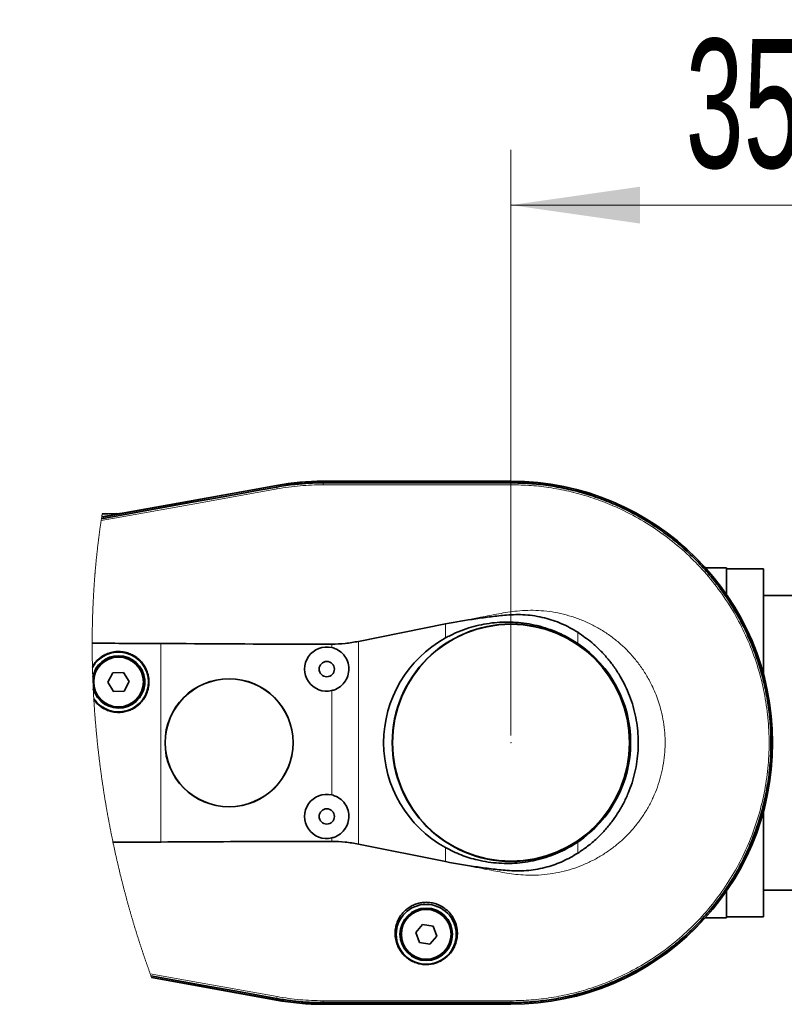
# Model space of a CAD drawing. Header units: millimetres. Extents: x 0 to 12429, y 0 to 8400.
# Tile 108 of 139: x 8303 to 8718, y 3910 to 4444. Entities that reach past the tile are written whole.
import ezdxf

# ---------------------------------------------------------------- set-up
doc = ezdxf.new("R2010")
doc.units = ezdxf.units.MM
doc.header["$LTSCALE"] = 20
doc.header["$PDSIZE"] = -1
doc.styles.add('SLDTEXTSTYLE0', font='TXT', dxfattribs={"width": 0.605})
doc.dimstyles.new('SLDDIMSTYLE15', dxfattribs={"dimtxt": 70, "dimasz": 70, "dimexe": 0, "dimexo": 0.0625, "dimgap": 17.5, "dimtad": 1, "dimdec": 1, "dimrnd": 1e-09, "dimzin": 12, "dimdsep": 46, "dimtxsty": 'SLDTEXTSTYLE0', "dimsah": 1, "dimcen": 0.09, "dimse1": 1, "dimsd1": 1, "dimadec": 0, "dimazin": 3, "dimtfac": 1, "dimtofl": 0, "dimtmove": 0, "dimatfit": 3, "dimfxl": 1, "dimfrac": 2, "dimtolj": 1, "dimtzin": 12, "dimarcsym": 0})
doc.dimstyles.new('SLDDIMSTYLE3', dxfattribs={"dimtxt": 70, "dimasz": 70, "dimexe": 0, "dimexo": 0.0625, "dimgap": 17.5, "dimtad": 1, "dimdec": 1, "dimrnd": 1e-09, "dimzin": 12, "dimdsep": 46, "dimtxsty": 'SLDTEXTSTYLE0', "dimsah": 1, "dimcen": 0.09, "dimadec": 0, "dimazin": 3, "dimtfac": 1, "dimtofl": 0, "dimtmove": 0, "dimatfit": 3, "dimfxl": 1, "dimfrac": 2, "dimtolj": 1, "dimtzin": 12, "dimarcsym": 0})

# ---------------------------------------------------------------- blocks, each defined once
blk = doc.blocks.new('_D_94')
at = {"color": 7, "linetype": 'Continuous', "lineweight": 0}
for p, q in [((8569.5, 4055.92), (8569.5, 4373.83)), ((8919.5, 4155.92), (8919.5, 4373.83)), ((8569.5, 4343.83), (8919.5, 4343.83))]:
    blk.add_line(p, q, dxfattribs=at)
at = {"color": 7, "linetype": 'Continuous', "lineweight": 18}
for points in [[(8569.5, 4343.83), (8639.5, 4333.83), (8639.5, 4353.83)], [(8919.5, 4343.83), (8849.5, 4353.83), (8849.5, 4333.83)]]:
    blk.add_solid(points, dxfattribs=at)
at = {"color": 7, "linetype": 'Continuous', "lineweight": 18, "insert": (8664.29, 4434.07), "char_height": 70, "attachment_point": 1, "style": 'SLDTEXTSTYLE0'}
blk.add_mtext('350', dxfattribs=at)
blk = doc.blocks.new('_D_95')
at = {"color": 7, "linetype": 'Continuous', "lineweight": 0}
for p, q in [((8919.5, 4155.92), (8919.5, 4653.83)), ((8919.5, 4623.83), (8617.27, 4623.83))]:
    blk.add_line(p, q, dxfattribs=at)
at = {"color": 7, "linetype": 'Continuous', "lineweight": 18}
blk.add_solid([(8919.5, 4623.83), (8849.5, 4633.83), (8849.5, 4613.83)], dxfattribs=at)
at = {"color": 7, "linetype": 'Continuous', "lineweight": 18, "insert": (8617.27, 4714.07), "char_height": 70, "attachment_point": 1, "style": 'SLDTEXTSTYLE0'}
blk.add_mtext('*)', dxfattribs=at)
blk = doc.blocks.new('_D_96')
at = {"color": 7, "linetype": 'Continuous', "lineweight": 0}
for p, q in [((8919.5, 4155.92), (8919.5, 4513.83)), ((8919.5, 4483.83), (8617.27, 4483.83))]:
    blk.add_line(p, q, dxfattribs=at)
at = {"color": 7, "linetype": 'Continuous', "lineweight": 18}
blk.add_solid([(8919.5, 4483.83), (8849.5, 4493.83), (8849.5, 4473.83)], dxfattribs=at)
at = {"color": 7, "linetype": 'Continuous', "lineweight": 18, "insert": (8617.27, 4574.07), "char_height": 70, "attachment_point": 1, "style": 'SLDTEXTSTYLE0'}
blk.add_mtext('*)', dxfattribs=at)

msp = doc.modelspace()

# ---------------------------------------------------------------- linework, layer by layer
at = {"color": 7, "linetype": 'Continuous', "lineweight": 35}
for p, q in [((8347.34635, 4174.397186), (8442.259058, 4191.555456)), ((8442.426845, 4191.675977), (8347.361728, 4174.496249)), ((8569.501623, 4193.923549), (8467.501625, 4193.923549)), ((8467.501625, 4193.818764), (8569.501623, 4193.818764)), ((8467.501625, 4193.028645), (8467.508301, 4193.028645)), ((8569.495365, 4193.029241), (8569.501623, 4193.029241)), ((8442.393824, 4190.779046), (8442.399248, 4190.78)), ((8350.957379, 4176.223353), (8355.210468, 4176.364855)), ((8356.913671, 4176.301912), (8355.210468, 4176.364855)), ((8686.501667, 4146.923498), (8675.043091, 4146.923498)), ((8686.501667, 4146.923498), (8686.501667, 4132.390932)), ((8706.501648, 4146.423534), (8686.501667, 4146.423534)), ((8706.501648, 4146.423534), (8706.501648, 4089.27323)), ((8733.001634, 4131.923513), (8706.501648, 4131.923513)), ((8486.672863, 4106.971101), (8533.934399, 4116.46767)), ((8353.464112, 4089.833395), (8350.730762, 4084.747926)), ((8359.234914, 4090.009049), (8353.464112, 4089.833395)), ((8362.272426, 4085.099117), (8359.234914, 4090.009049)), ((8350.730762, 4084.747926), (8353.768274, 4079.838053)), ((8359.539136, 4080.013649), (8362.272426, 4085.099117)), ((8353.768274, 4079.838053), (8359.539136, 4080.013649)), ((8706.501648, 4014.573828), (8706.501648, 3957.423524)), ((8353.484496, 3997.939126), (8379.501626, 3998.032228)), ((8533.934399, 3987.373487), (8486.672863, 3996.869043)), ((8706.501648, 3971.923546), (8733.001634, 3971.923546)), ((8686.501667, 3971.456126), (8686.501667, 3956.923501)), ((8675.043091, 3956.923501), (8686.501667, 3956.923501)), ((8686.501667, 3957.423524), (8706.501648, 3957.423524)), ((8521.493241, 3953.336433), (8517.809674, 3948.890702)), ((8527.185187, 3952.369288), (8521.493241, 3953.336433)), ((8529.193505, 3946.956352), (8527.185187, 3952.369288)), ((8517.809674, 3948.890702), (8519.818052, 3943.477766)), ((8525.509998, 3942.510621), (8529.193505, 3946.956352)), ((8519.818052, 3943.477766), (8525.509998, 3942.510621)), ((8442.259058, 3912.291602), (8374.400124, 3924.559073)), ((8374.446615, 3924.432293), (8442.053899, 3912.20601)), ((8442.399248, 3913.067059), (8442.393824, 3913.068072)), ((8467.508301, 3910.818473), (8467.501625, 3910.818473)), ((8569.501623, 3910.028295), (8467.501625, 3910.028295)), ((8467.501625, 3909.92351), (8569.501623, 3909.92351)), ((8569.501623, 3910.81752), (8569.492563, 3910.81752))]:
    msp.add_line(p, q, dxfattribs=at)
at = {"color": 8, "linetype": 'Continuous', "lineweight": 18}
for p, q in [((8442.399248, 4190.78), (8442.259058, 4191.555456)), ((8467.501625, 4193.028645), (8467.501625, 4193.818764)), ((8569.501623, 4193.029241), (8569.501623, 4193.818764)), ((8347.374484, 4174.578027), (8356.913671, 4176.301912)), ((8533.934399, 4108.824925), (8533.934399, 4116.46767)), ((8605.739638, 4111.881331), (8605.739638, 4105.808572)), ((8379.501626, 3998.032228), (8379.501626, 4105.807737)), ((8486.672863, 4106.971101), (8486.672863, 3996.869043)), ((8472.311839, 4103.589849), (8472.311839, 4105.442003)), ((8472.311839, 4023.589865), (8472.311839, 4080.257193)), ((8472.311839, 3998.397903), (8472.311839, 4000.25721)), ((8533.934399, 3987.373487), (8533.934399, 3995.022134)), ((8605.739638, 3998.038487), (8605.739638, 3991.960005)), ((8442.399248, 3913.067059), (8442.259058, 3912.291602)), ((8467.501625, 3910.818473), (8467.501625, 3910.028295)), ((8569.501623, 3910.81752), (8569.501623, 3910.028295))]:
    msp.add_line(p, q, dxfattribs=at)
at = {"color": 8, "linetype": 'Continuous', "lineweight": 18, "flags": 128}
for points in [[(8467.501625, 4192.002491), (8467.50538, 4192.57708), (8467.508301, 4193.028645)], [(8467.501625, 4192.002491), (8493.001625, 4192.00261), (8518.501624, 4192.002491), (8544.001624, 4192.002729), (8569.501623, 4192.003087)], [(8569.495365, 4193.029241), (8569.498882, 4192.454652), (8569.501623, 4192.003087)], [(8347.057566, 4172.508315), (8357.301101, 4174.359159), (8399.941608, 4182.063893), (8442.581937, 4189.769463)], [(8442.581937, 4189.769463), (8442.476615, 4190.334753), (8442.393824, 4190.779046)], [(8442.581937, 3914.077596), (8399.941429, 3921.783225), (8373.683378, 3926.527814)], [(8442.581937, 3914.077596), (8442.476615, 3913.512246), (8442.393824, 3913.068072)], [(8569.501623, 3911.843554), (8544.001624, 3911.844269), (8518.501624, 3911.844508), (8493.001625, 3911.844389), (8467.501625, 3911.844508)], [(8467.501625, 3911.844508), (8467.50538, 3911.269919), (8467.508301, 3910.818473)], [(8569.501623, 3911.843554), (8569.496557, 3911.268965), (8569.492563, 3910.81752)]]:
    msp.add_lwpolyline(points, dxfattribs=at)
at = {"color": 7, "linetype": 'Continuous', "lineweight": 35, "flags": 128}
for points in [[(8467.508301, 4193.028645), (8477.51306, 4193.028049), (8487.517521, 4193.028764), (8507.526502, 4193.028645), (8527.535543, 4193.028525), (8548.515424, 4193.028645), (8559.005365, 4193.028049), (8569.495365, 4193.029241)], [(8347.2213, 4173.586682), (8373.885795, 4178.402738), (8393.603489, 4181.964473), (8413.321122, 4185.526566), (8423.179909, 4187.30791), (8432.786926, 4189.042763), (8442.393824, 4190.779046)], [(8442.393824, 3913.068072), (8432.537302, 3914.849357), (8422.68084, 3916.62933), (8402.968034, 3920.190946), (8374.09018, 3925.407247)]]:
    msp.add_lwpolyline(points, dxfattribs=at)
at = {"color": 7, "linetype": 'Continuous', "lineweight": 18, "flags": 128}
msp.add_lwpolyline([(8347.635135, 4176.229314), (8347.632155, 4176.210598), (8347.58012, 4175.884322), (8347.528323, 4175.557927), (8347.476765, 4175.231413), (8347.425505, 4174.904779), (8347.374484, 4174.578027), (8347.361728, 4174.496249), (8347.34635, 4174.397186), (8347.304508, 4174.127058), (8347.262844, 4173.85693), (8347.2213, 4173.586682), (8347.166464, 4173.227386), (8347.111866, 4172.86797), (8347.057566, 4172.508315), (8347.007558, 4172.175125), (8346.957847, 4171.841935), (8346.908375, 4171.508507), (8346.859142, 4171.174959), (8346.810207, 4170.841292), (8346.76151, 4170.507506), (8346.704468, 4170.114116), (8346.647784, 4169.720367), (8346.591458, 4169.326619), (8346.535489, 4168.932633), (8346.485838, 4168.580727), (8346.436485, 4168.228702), (8346.387431, 4167.876557), (8346.338615, 4167.524413), (8346.290156, 4167.172031), (8346.241936, 4166.819529), (8346.194014, 4166.466908), (8346.14639, 4166.114167), (8346.099064, 4165.761308), (8346.052036, 4165.408329), (8346.005305, 4165.055231), (8345.958814, 4164.702014), (8345.91262, 4164.348678), (8345.866784, 4163.995222), (8345.821187, 4163.641647), (8345.775887, 4163.287953), (8345.72868, 4162.917332), (8345.681891, 4162.546591), (8345.635339, 4162.175612), (8345.589146, 4161.804632), (8345.54325, 4161.433415), (8345.497712, 4161.062197), (8345.454499, 4160.707668), (8345.411584, 4160.353021), (8345.368966, 4159.998254), (8345.326587, 4159.643368), (8345.284566, 4159.288363), (8345.242783, 4158.933357), (8345.201298, 4158.578114), (8345.160112, 4158.222751), (8345.117256, 4157.85046), (8345.074758, 4157.477931), (8345.032558, 4157.105402), (8344.990656, 4156.732635), (8344.949052, 4156.359867), (8344.907805, 4155.986861), (8344.866857, 4155.613736), (8344.826206, 4155.240611), (8344.785914, 4154.867248), (8344.745919, 4154.493884), (8344.706222, 4154.120282), (8344.666824, 4153.74668), (8344.629988, 4153.394178), (8344.59345, 4153.041677), (8344.557151, 4152.689055), (8344.52115, 4152.336315), (8344.485447, 4151.983575), (8344.444498, 4151.575164), (8344.403848, 4151.166634), (8344.363615, 4150.757984), (8344.323799, 4150.349335), (8344.284281, 4149.940328), (8344.24518, 4149.531321), (8344.206437, 4149.122194), (8344.171271, 4148.747043), (8344.136402, 4148.371772), (8344.101831, 4147.996382), (8344.067558, 4147.620873), (8344.033643, 4147.245244), (8344.000026, 4146.869496), (8343.966707, 4146.49363), (8343.933746, 4146.117643), (8343.901083, 4145.741657), (8343.868717, 4145.365433), (8343.83665, 4144.989208), (8343.804881, 4144.612865), (8343.775257, 4144.257859), (8343.745872, 4143.902854), (8343.716785, 4143.54773), (8343.687996, 4143.192486), (8343.659445, 4142.837123), (8343.629464, 4142.460183), (8343.599841, 4142.083124), (8343.570515, 4141.705946), (8343.541488, 4141.328649), (8343.512758, 4140.951351), (8343.484327, 4140.573815), (8343.457863, 4140.217856), (8343.431637, 4139.861778), (8343.405708, 4139.505581), (8343.380019, 4139.149384), (8343.354627, 4138.792948), (8343.329534, 4138.436512), (8343.304679, 4138.080076), (8343.280122, 4137.723402), (8343.255862, 4137.366728), (8343.231842, 4137.009934), (8343.208536, 4136.659459), (8343.185469, 4136.308865), (8343.1627, 4135.95827), (8343.14017, 4135.607556), (8343.114003, 4135.194258), (8343.088135, 4134.78084), (8343.062743, 4134.367303), (8343.03765, 4133.953647), (8343.012914, 4133.53999), (8342.988595, 4133.126096), (8342.964634, 4132.712201), (8342.942938, 4132.332639), (8342.9216, 4131.952957), (8342.900559, 4131.573276), (8342.879817, 4131.193475), (8342.859432, 4130.813555), (8342.839286, 4130.433516), (8342.819497, 4130.053476), (8342.800006, 4129.673318), (8342.780813, 4129.29304), (8342.761919, 4128.912643), (8342.743382, 4128.532247), (8342.725143, 4128.151731), (8342.708155, 4127.792911), (8342.691526, 4127.433971), (8342.675134, 4127.074913), (8342.658982, 4126.715855), (8342.643186, 4126.356796), (8342.626676, 4125.975684), (8342.610463, 4125.594691), (8342.594549, 4125.21346), (8342.578992, 4124.832229), (8342.563733, 4124.450878), (8342.548773, 4124.069528), (8342.534944, 4123.709873), (8342.521354, 4123.3501), (8342.508063, 4122.990326), (8342.495069, 4122.630314), (8342.482313, 4122.270421), (8342.468425, 4121.868567), (8342.454836, 4121.466712), (8342.441603, 4121.064619), (8342.428729, 4120.662526), (8342.416212, 4120.260433), (8342.403993, 4119.858102), (8342.392132, 4119.455771), (8342.380568, 4119.053439), (8342.369959, 4118.670897), (8342.359587, 4118.288354), (8342.349574, 4117.905692), (8342.339858, 4117.52303), (8342.330441, 4117.14013), (8342.321321, 4116.757349), (8342.312977, 4116.396264), (8342.30493, 4116.035179), (8342.297181, 4115.673975), (8342.289671, 4115.312771), (8342.282459, 4114.951448), (8342.27471, 4114.548163), (8342.26726, 4114.144758), (8342.260167, 4113.741354), (8342.253432, 4113.337831), (8342.247054, 4112.934188), (8342.240974, 4112.530545), (8342.235252, 4112.126783), (8342.229828, 4111.722902), (8342.224762, 4111.319021), (8342.220053, 4110.915021), (8342.215642, 4110.511021), (8342.211589, 4110.106901), (8342.207894, 4109.702663), (8342.204496, 4109.298424), (8342.201456, 4108.894066), (8342.198774, 4108.489708), (8342.196271, 4108.066038), (8342.194184, 4107.64213), (8342.192396, 4107.218341), (8342.191025, 4106.794433), (8342.190012, 4106.370405), (8342.189416, 4105.946259), (8342.189118, 4105.575995), (8342.189118, 4105.205611), (8342.189416, 4104.835228), (8342.190012, 4104.464845), (8342.190906, 4104.094342), (8342.192039, 4103.72384), (8342.193708, 4103.287057), (8342.195794, 4102.850155), (8342.198297, 4102.413253), (8342.201158, 4101.976351), (8342.204019, 4101.58606), (8342.207178, 4101.195768), (8342.210695, 4100.805477), (8342.21451, 4100.415067), (8342.218622, 4100.024656), (8342.223033, 4099.634127), (8342.227802, 4099.243597), (8342.232808, 4098.853067), (8342.238173, 4098.462419), (8342.243835, 4098.071651), (8342.249796, 4097.680883), (8342.256054, 4097.290114), (8342.262611, 4096.899227), (8342.269525, 4096.50834), (8342.276737, 4096.117453), (8342.284187, 4095.726446), (8342.292413, 4095.316724), (8342.300936, 4094.907121), (8342.309817, 4094.497279), (8342.318997, 4094.087438), (8342.328533, 4093.677596), (8342.338368, 4093.267755), (8342.343911, 4093.044118), (8342.349514, 4092.820481), (8342.360481, 4092.395858), (8342.371806, 4091.971115), (8342.383489, 4091.546253), (8342.395529, 4091.121391), (8342.407927, 4090.696529), (8342.420682, 4090.271548), (8342.433795, 4089.846567), (8342.446133, 4089.456932), (8342.458829, 4089.067236), (8342.471763, 4088.677541), (8342.484996, 4088.287846), (8342.498585, 4087.898032), (8342.512414, 4087.508217), (8342.52797, 4087.080792), (8342.543825, 4086.653308), (8342.560097, 4086.225823), (8342.576727, 4085.79822), (8342.593714, 4085.370616), (8342.611059, 4084.943012), (8342.628762, 4084.515289), (8342.646047, 4084.105984), (8342.66369, 4083.69656), (8342.681631, 4083.287136), (8342.69987, 4082.877711), (8342.718527, 4082.468227), (8342.737481, 4082.058684), (8342.756733, 4081.64914), (8342.776343, 4081.239597), (8342.797562, 4080.803052), (8342.819199, 4080.366448), (8342.841193, 4079.929844), (8342.863604, 4079.493181), (8342.886373, 4079.056517), (8342.9095, 4078.619794), (8342.932984, 4078.183071), (8342.954859, 4077.782706), (8342.977032, 4077.382282), (8342.999562, 4076.981858), (8343.022391, 4076.581375), (8343.045518, 4076.180891), (8343.068942, 4075.780407), (8343.091771, 4075.395481), (8343.115732, 4074.996428), (8343.139991, 4074.597374), (8343.164608, 4074.198321), (8343.189522, 4073.799209), (8343.214735, 4073.400096), (8343.240246, 4073.000924), (8343.264565, 4072.62458), (8343.289241, 4072.248236), (8343.314096, 4071.871833), (8343.339309, 4071.49543), (8343.36476, 4071.119026), (8343.39349, 4070.698873), (8343.422577, 4070.27872), (8343.451962, 4069.858567), (8343.481764, 4069.438354), (8343.511864, 4069.018141), (8343.542322, 4068.597929), (8343.573078, 4068.177656), (8343.604192, 4067.757443), (8343.635723, 4067.337171), (8343.667492, 4066.916899), (8343.699679, 4066.496567), (8343.732163, 4066.076235), (8343.765005, 4065.655963), (8343.798205, 4065.235571), (8343.831762, 4064.815239), (8343.865618, 4064.394907), (8343.90144, 4063.954488), (8343.93768, 4063.51407), (8343.974277, 4063.073651), (8344.011232, 4062.633232), (8344.048604, 4062.192813), (8344.086334, 4061.752395), (8344.122693, 4061.331944), (8344.159409, 4060.911552), (8344.196424, 4060.491101), (8344.233796, 4060.07065), (8344.271526, 4059.650199), (8344.309553, 4059.229747), (8344.347998, 4058.809296), (8344.386682, 4058.388845), (8344.42763, 4057.948367), (8344.468996, 4057.507888), (8344.510659, 4057.06741), (8344.55274, 4056.626872), (8344.595179, 4056.186394), (8344.637975, 4055.745915), (8344.681129, 4055.305437), (8344.7247, 4054.864959), (8344.768628, 4054.42448), (8344.812915, 4053.984002), (8344.857618, 4053.543524), (8344.90262, 4053.103046), (8344.945416, 4052.68778), (8344.988569, 4052.272514), (8345.032021, 4051.857189), (8345.075831, 4051.441924), (8345.119938, 4051.026658), (8345.16494, 4050.606267), (8345.210299, 4050.185875), (8345.255956, 4049.765483), (8345.301971, 4049.345092), (8345.348343, 4048.92476), (8345.395014, 4048.504368), (8345.442042, 4048.084036), (8345.489427, 4047.663704), (8345.539436, 4047.223345), (8345.589742, 4046.783046), (8345.640465, 4046.342746), (8345.691547, 4045.902447), (8345.743045, 4045.462147), (8345.794841, 4045.021907), (8345.847055, 4044.581667), (8345.899626, 4044.141428), (8345.952555, 4043.701247), (8346.005842, 4043.261067), (8346.059486, 4042.820887), (8346.113548, 4042.380766), (8346.164808, 4041.965798), (8346.216425, 4041.550831), (8346.268341, 4041.135923), (8346.320614, 4040.721015), (8346.373185, 4040.306107), (8346.429333, 4039.866106), (8346.485838, 4039.426164), (8346.542701, 4038.986162), (8346.599921, 4038.54628), (8346.657559, 4038.106338), (8346.715495, 4037.666456), (8346.77051, 4037.251786), (8346.825823, 4036.837117), (8346.881434, 4036.422447), (8346.937403, 4036.007837), (8346.99367, 4035.593227), (8347.050294, 4035.178618), (8347.107217, 4034.764067), (8347.164497, 4034.349577), (8347.222075, 4033.935086), (8347.28001, 4033.520655), (8347.337171, 4033.113615), (8347.39469, 4032.706634), (8347.452506, 4032.299713), (8347.510621, 4031.892733), (8347.570881, 4031.473354), (8347.631439, 4031.053917), (8347.692355, 4030.634598), (8347.753629, 4030.215279), (8347.815201, 4029.79596), (8347.87707, 4029.376761), (8347.939357, 4028.957562), (8348.001882, 4028.538362), (8348.067805, 4028.099255), (8348.134085, 4027.660266), (8348.200664, 4027.221219), (8348.267659, 4026.78229), (8348.335013, 4026.343361), (8348.402723, 4025.904492), (8348.470792, 4025.465683), (8348.539278, 4025.026933), (8348.608061, 4024.588243), (8348.677203, 4024.149553), (8348.746702, 4023.710922), (8348.816618, 4023.272351), (8348.882839, 4022.858874), (8348.949358, 4022.445456), (8349.016234, 4022.032098), (8349.083409, 4021.618799), (8349.150941, 4021.205501), (8349.222883, 4020.767228), (8349.295184, 4020.329014), (8349.367842, 4019.890861), (8349.440858, 4019.452766), (8349.514291, 4019.014732), (8349.588021, 4018.576757), (8349.657878, 4018.163816), (8349.728092, 4017.750994), (8349.798545, 4017.338172), (8349.869415, 4016.92547), (8349.940523, 4016.512767), (8350.011989, 4016.100124), (8350.083753, 4015.687541), (8350.155875, 4015.275017), (8350.228295, 4014.862553), (8350.301012, 4014.450089), (8350.372776, 4014.045135), (8350.444838, 4013.640181), (8350.517198, 4013.235287), (8350.589856, 4012.830452), (8350.668654, 4012.393371), (8350.747868, 4011.95635), (8350.827381, 4011.519388), (8350.907251, 4011.082486), (8350.987539, 4010.645644), (8351.068124, 4010.208921), (8351.144478, 4009.797172), (8351.22107, 4009.385482), (8351.298079, 4008.973912), (8351.375326, 4008.562342), (8351.452932, 4008.150891), (8351.530835, 4007.73944), (8351.609096, 4007.328109), (8351.687595, 4006.916837), (8351.766452, 4006.505624), (8351.845667, 4006.094472), (8351.923749, 4005.690769), (8352.002129, 4005.287127), (8352.080807, 4004.883484), (8352.159783, 4004.47996), (8352.240488, 4004.069165), (8352.32155, 4003.65843), (8352.40291, 4003.247813), (8352.484628, 4002.837197), (8352.566585, 4002.4267), (8352.647409, 4002.023593), (8352.72859, 4001.620606), (8352.81001, 4001.217619), (8352.891788, 4000.814752), (8352.975532, 4000.403718), (8353.059575, 3999.992744), (8353.143915, 3999.581889), (8353.228614, 3999.171094), (8353.31361, 3998.760358), (8353.398904, 3998.349682), (8353.484496, 3997.939126), (8353.579089, 3997.487501), (8353.674039, 3997.035996), (8353.769347, 3996.58461), (8353.865072, 3996.133284), (8353.961155, 3995.682077), (8354.055926, 3995.238976), (8354.151055, 3994.795994), (8354.246542, 3994.353131), (8354.342386, 3993.910388), (8354.440555, 3993.458704), (8354.539141, 3993.00708), (8354.638085, 3992.555574), (8354.737386, 3992.104188), (8354.837105, 3991.652922), (8354.937181, 3991.201774), (8355.037674, 3990.750686), (8355.138525, 3990.299777), (8355.239734, 3989.848928), (8355.34136, 3989.398197), (8355.443343, 3988.947586), (8355.545744, 3988.497094), (8355.648443, 3988.046722), (8355.751619, 3987.596408), (8355.84645, 3987.183765), (8355.941638, 3986.771242), (8356.037184, 3986.358778), (8356.132969, 3985.946433), (8356.229111, 3985.534147), (8356.325611, 3985.121981), (8356.431171, 3984.672503), (8356.537148, 3984.223084), (8356.643483, 3983.773843), (8356.750235, 3983.324663), (8356.857344, 3982.875661), (8356.964812, 3982.426719), (8357.072696, 3981.977955), (8357.171878, 3981.566683), (8357.271418, 3981.155531), (8357.371256, 3980.744437), (8357.471391, 3980.333523), (8357.571885, 3979.922668), (8357.672676, 3979.511932), (8357.773766, 3979.101256), (8357.875213, 3978.690759), (8357.976898, 3978.280322), (8358.079001, 3977.870003), (8358.181342, 3977.459804), (8358.284041, 3977.049724), (8358.381137, 3976.663188), (8358.478531, 3976.276771), (8358.576163, 3975.890414), (8358.674154, 3975.504176), (8358.772382, 3975.117997), (8358.886346, 3974.67138), (8359.000727, 3974.224822), (8359.115466, 3973.778442), (8359.230622, 3973.332242), (8359.346077, 3972.886101), (8359.461948, 3972.440139), (8359.578237, 3971.994356), (8359.685108, 3971.585826), (8359.792277, 3971.177355), (8359.899804, 3970.769064), (8360.007629, 3970.360891), (8360.115751, 3969.952838), (8360.224232, 3969.544903), (8360.33301, 3969.137088), (8360.442087, 3968.729393), (8360.551461, 3968.321816), (8360.661194, 3967.914359), (8360.771224, 3967.507021), (8360.881552, 3967.099802), (8360.98586, 3966.716007), (8361.090466, 3966.332332), (8361.195311, 3965.948717), (8361.300453, 3965.56522), (8361.405894, 3965.181903), (8361.51801, 3964.775399), (8361.630425, 3964.369074), (8361.743137, 3963.962869), (8361.856207, 3963.556782), (8361.969575, 3963.150815), (8362.083241, 3962.745027), (8362.190708, 3962.362484), (8362.298474, 3961.98012), (8362.406477, 3961.597876), (8362.514779, 3961.215691), (8362.623319, 3960.833684), (8362.732157, 3960.451738), (8362.841293, 3960.06997), (8362.950668, 3959.688262), (8363.06034, 3959.306733), (8363.170311, 3958.925323), (8363.278553, 3958.550827), (8363.387093, 3958.17645), (8363.495871, 3957.802192), (8363.604948, 3957.428054), (8363.717601, 3957.042471), (8363.830551, 3956.657068), (8363.9438, 3956.271783), (8364.057347, 3955.886618), (8364.171192, 3955.501632), (8364.285275, 3955.116705), (8364.399656, 3954.731957), (8364.514276, 3954.347328), (8364.634737, 3953.94452), (8364.755437, 3953.541831), (8364.876494, 3953.139321), (8364.997849, 3952.73693), (8365.119502, 3952.334718), (8365.241453, 3951.932625), (8365.363702, 3951.530711), (8365.486309, 3951.128916), (8365.609154, 3950.7273), (8365.732357, 3950.325803), (8365.855858, 3949.924485), (8365.979656, 3949.523286), (8366.09666, 3949.145214), (8366.213962, 3948.767201), (8366.331503, 3948.389367), (8366.449341, 3948.011653), (8366.567418, 3947.634057), (8366.693005, 3947.233752), (8366.81889, 3946.833626), (8366.945013, 3946.43362), (8367.071494, 3946.033732), (8367.198273, 3945.634083), (8367.32541, 3945.234553), (8367.445513, 3944.857971), (8367.565855, 3944.481567), (8367.686495, 3944.105283), (8367.807433, 3943.729178), (8367.928609, 3943.353192), (8368.050083, 3942.977325), (8368.171856, 3942.601637), (8368.293807, 3942.226068), (8368.416115, 3941.850618), (8368.538663, 3941.475348), (8368.659302, 3941.106931), (8368.780181, 3940.738634), (8368.901297, 3940.370456), (8369.022712, 3940.002457), (8369.154081, 3939.605252), (8369.285807, 3939.208166), (8369.417831, 3938.811199), (8369.550094, 3938.41447), (8369.682714, 3938.017921), (8369.815633, 3937.62149), (8369.94122, 3937.247888), (8370.067105, 3936.874405), (8370.193228, 3936.501102), (8370.319649, 3936.127976), (8370.446309, 3935.754971), (8370.573267, 3935.382084), (8370.700463, 3935.009436), (8370.827958, 3934.636847), (8370.95575, 3934.264497), (8371.083721, 3933.892266), (8371.209726, 3933.52683), (8371.335968, 3933.161513), (8371.462509, 3932.796375), (8371.589288, 3932.431416), (8371.71863, 3932.0599), (8371.848211, 3931.688623), (8371.978089, 3931.317464), (8372.108266, 3930.946485), (8372.238681, 3930.575625), (8372.367009, 3930.21156), (8372.495636, 3929.847673), (8372.624501, 3929.483906), (8372.753605, 3929.120318), (8372.885629, 3928.749458), (8373.017892, 3928.378777), (8373.150453, 3928.008274), (8373.283312, 3927.637891), (8373.416349, 3927.267686), (8373.549744, 3926.897661), (8373.683378, 3926.527814), (8373.81868, 3926.154093), (8373.954341, 3925.78061), (8374.09018, 3925.407247), (8374.193355, 3925.124423), (8374.29665, 3924.841718), (8374.400124, 3924.559073), (8374.446615, 3924.432293)], dxfattribs=at)
at = {"color": 7, "linetype": 'Continuous', "lineweight": 35}
for centre, radius in [((8569.501602, 4051.923543), 64.476995), ((8569.501624, 4051.923518), 64.330129), ((8356.501605, 4084.923539), 13.500014), ((8469.501589, 4091.923476), 4.149969), ((8416.5016, 4051.923498), 34.779742), ((8416.501597, 4051.923534), 34.70114), ((8469.501593, 4011.923514), 4.149989), ((8523.501621, 3947.923535), 16.250018), ((8523.501614, 3947.923561), 14.250004), ((8523.501624, 3947.92352), 13.499976)]:
    msp.add_circle(centre, radius, dxfattribs=at)
at = {"color": 8, "linetype": 'Continuous', "lineweight": 18}
for centre, radius in [((8356.501572, 4084.923514), 13.849978), ((8523.501593, 3947.923527), 13.850006)]:
    msp.add_circle(centre, radius, dxfattribs=at)
at = {"color": 7, "linetype": 'Continuous', "lineweight": 35}
for centre, radius, start, end in [((8467.501676, 4051.921939), 141.896825, 90.0000205, 100.2471251), ((8467.501788, 4052.925989), 140.997559, 90.00006601, 100.24394489), ((8569.501533, 4051.923529), 142.00002, 270.00003651, 89.99996349), ((8569.501619, 4051.923529), 141.895235, 270.00000166, 89.99999834), ((8357.04755, 4179.545632), 3.246481, 267.63654515, 279.9688036), ((8565.398661, 4051.923529), 65.021293, 118.94089, 241.05911), ((8569.501599, 4051.923529), 64.936841, 303.92108613, 56.07891387), ((8356.531062, 4084.947023), 16.220593, 359.91698487, 150.96138971), ((8469.501651, 4091.923521), 12.000015, 76.45658841, 283.54341159), ((8356.477531, 4084.981701), 14.191822, 89.90273313, 169.74518582), ((8356.52585, 4084.935852), 14.23767, 195.04697996, 90.0974934), ((8356.502269, 4084.923041), 16.24937, 214.23894651, 0.0016933), ((8469.501647, 4011.923538), 12.000016, 76.45656908, 283.54343092), ((8467.502049, 4052.928558), 143.005048, 259.74946083, 269.99983042), ((8467.501676, 4051.92512), 141.896825, 259.7528749, 269.9999795)]:
    msp.add_arc(centre, radius, start, end, dxfattribs=at)
for points, knots in [([(8442.399248, 4190.78), (8445.694556, 4191.304708), (8451.493047, 4192.227996), (8459.885213, 4192.904844), (8464.96037, 4192.987338), (8467.501625, 4193.028645)], [0, 0, 0, 0, 0.3965979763, 0.6978618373, 1, 1, 1, 1]), ([(8569.501623, 4193.029241), (8572.866551, 4192.959594), (8579.596068, 4192.820307), (8589.655546, 4191.693104), (8599.611763, 4189.903631), (8609.43028, 4187.387028), (8619.026439, 4184.180799), (8628.384123, 4180.28783), (8637.423478, 4175.742675), (8646.128916, 4170.552841), (8654.425584, 4164.761928), (8662.299493, 4158.380648), (8669.683264, 4151.463315), (8676.564101, 4144.022034), (8682.883393, 4136.120381), (8688.629861, 4127.771902), (8693.754458, 4119.047863), (8698.24856, 4109.963737), (8702.073638, 4100.596852), (8705.222935, 4090.963562), (8707.669939, 4081.146131), (8709.409945, 4071.161581), (8710.428267, 4061.095176), (8710.722923, 4050.964429), (8710.291995, 4040.855837), (8709.135646, 4030.786995), (8707.264237, 4020.843775), (8704.680163, 4011.043685), (8701.406294, 4001.470198), (8697.448175, 3992.140052), (8692.839712, 3983.132761), (8687.588655, 3974.464142), (8681.739749, 3966.208214), (8675.303277, 3958.379377), (8668.334333, 3951.0443), (8660.844975, 3944.215842), (8652.899198, 3937.952122), (8644.510489, 3932.264545), (8635.750729, 3927.201286), (8626.635159, 3922.771385), (8617.241904, 3919.011422), (8607.586705, 3915.930187), (8597.751768, 3913.551276), (8588.087855, 3911.947814), (8578.661552, 3910.988718), (8572.559262, 3910.874667), (8569.501623, 3910.81752)], [0, 0, 0, 0, 0.02277225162, 0.04554221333, 0.06843019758, 0.09120033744, 0.11408848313, 0.13685870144, 0.1597463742, 0.18251640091, 0.20540428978, 0.22817435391, 0.25106216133, 0.27383234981, 0.29671991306, 0.31949024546, 0.34237797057, 0.36514826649, 0.38803571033, 0.41080608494, 0.43369374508, 0.45646386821, 0.47935169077, 0.50212177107, 0.52500951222, 0.54777970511, 0.57066736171, 0.59343763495, 0.61632539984, 0.63909558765, 0.66198310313, 0.68475338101, 0.7076410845, 0.73041131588, 0.75329901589, 0.776069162, 0.79895678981, 0.82172706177, 0.84461479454, 0.86738494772, 0.8902725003, 0.91304282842, 0.9359311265, 0.95870135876, 0.97930672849, 1, 1, 1, 1]), ([(8350.956484, 4176.290826), (8350.007278, 4176.265672), (8348.900281, 4176.236336), (8347.79297, 4176.23019), (8347.635135, 4176.229314)], [0, 0, 0, 0, 0.8574607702, 1, 1, 1, 1]), ([(8533.934399, 4116.46767), (8539.415948, 4117.434065), (8547.647085, 4118.885212), (8558.698735, 4120.366113), (8565.948688, 4121.177507), (8572.151688, 4121.572694), (8577.33685, 4121.459341), (8582.535456, 4120.846082), (8587.579341, 4119.813448), (8592.387338, 4118.392347), (8596.975737, 4116.61634), (8601.461302, 4114.480666), (8604.313511, 4112.747785), (8605.739638, 4111.881331)], [0, 0, 0, 0, 0.2255809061, 0.3387341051, 0.4519162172, 0.5212350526, 0.5905186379, 0.6618187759, 0.7331275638, 0.7989582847, 0.8647950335, 0.9323964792, 1, 1, 1, 1]), ([(8533.934399, 4108.824925), (8535.748831, 4109.769081), (8539.392691, 4111.665197), (8545.001498, 4113.814364), (8550.620116, 4115.468724), (8556.244468, 4116.623706), (8562.012616, 4117.317685), (8567.829618, 4117.523205), (8573.626503, 4117.24324), (8579.391165, 4116.480652), (8585.142907, 4115.221924), (8591.569584, 4113.209687), (8598.582533, 4110.254996), (8603.34179, 4107.298259), (8605.739638, 4105.808572)], [0, 0, 0, 0, 0.0811591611, 0.1629891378, 0.2379954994, 0.31352909, 0.3906848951, 0.4684111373, 0.5443622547, 0.620856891, 0.6990394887, 0.777816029, 0.8880574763, 1, 1, 1, 1]), ([(8605.739638, 4111.881331), (8608.330842, 4110.084806), (8612.54742, 4107.161381), (8617.756836, 4102.319489), (8621.819226, 4097.922264), (8625.522254, 4093.141238), (8628.80826, 4088.068011), (8631.621743, 4082.785585), (8633.987483, 4077.290413), (8635.899311, 4071.56012), (8637.315364, 4065.690769), (8638.218859, 4059.782769), (8638.630791, 4053.824034), (8638.541887, 4047.794325), (8637.939103, 4041.793434), (8636.83778, 4035.921859), (8635.257803, 4030.159883), (8633.174781, 4024.498514), (8630.617277, 4019.033429), (8627.633016, 4013.853681), (8624.230497, 4008.937135), (8620.390625, 4004.2777), (8616.020735, 3999.827917), (8611.170089, 3995.641592), (8607.554864, 3993.190642), (8605.739638, 3991.960005)], [0, 0, 0, 0, 0.06624548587, 0.10779903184, 0.14935227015, 0.19211622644, 0.23488009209, 0.27639334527, 0.31790738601, 0.36063009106, 0.40335246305, 0.44480116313, 0.48625005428, 0.52889714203, 0.57154275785, 0.61300199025, 0.65446116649, 0.69712219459, 0.7397838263, 0.78127510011, 0.82276691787, 0.86546169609, 0.90815599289, 0.9538845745, 1, 1, 1, 1]), ([(8379.501626, 4105.807737), (8367.36057, 4105.856812), (8354.923181, 4105.907083), (8342.485751, 4105.945347), (8342.189416, 4105.946259)], [0, 0, 0, 0, 0.9761739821, 1, 1, 1, 1]), ([(8379.501626, 4105.807737), (8403.783608, 4105.662674), (8434.720158, 4105.477855), (8465.657172, 4105.44835), (8472.311839, 4105.442003)], [0, 0, 0, 0, 0.7848962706, 1, 1, 1, 1]), ([(8472.311839, 4105.442003), (8474.711897, 4105.508324), (8479.538863, 4105.641708), (8484.286061, 4106.52633), (8486.672863, 4106.971101)], [0, 0, 0, 0, 0.4972187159, 1, 1, 1, 1]), ([(8373.013243, 4084.923522), (8372.966988, 4085.851595), (8372.874479, 4087.70773), (8372.152459, 4090.414533), (8371.011488, 4092.962269), (8369.457876, 4095.286378), (8367.531544, 4097.310193), (8365.298145, 4098.989443), (8362.810369, 4100.261072), (8360.147582, 4101.106143), (8357.379495, 4101.482394), (8354.587492, 4101.398444), (8351.850844, 4100.837344), (8349.245234, 4099.833292), (8346.84405, 4098.400752), (8344.733712, 4096.580508), (8343.208563, 4094.843846), (8342.549157, 4093.649533), (8342.338368, 4093.267755)], [0, 0, 0, 0, 0.06465726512, 0.12931380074, 0.19397108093, 0.25862663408, 0.32327897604, 0.38793007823, 0.45256940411, 0.51720861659, 0.58183830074, 0.64646852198, 0.71109531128, 0.77572082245, 0.84035179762, 0.90498481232, 0.96962706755, 1, 1, 1, 1]), ([(8472.311839, 4103.589849), (8473.142464, 4103.332142), (8475.25835, 4102.675676), (8478.190439, 4100.514506), (8480.550504, 4097.171263), (8481.662685, 4093.214751), (8481.405289, 4089.12022), (8479.807452, 4085.337704), (8477.049228, 4082.307719), (8474.313726, 4080.799993), (8472.664284, 4080.352756), (8472.311839, 4080.257193)], [0, 0, 0, 0, 0.08153571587, 0.20769943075, 0.33402212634, 0.46041808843, 0.58671429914, 0.71293724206, 0.83925140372, 0.96565207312, 1, 1, 1, 1]), ([(8343.091771, 4075.395481), (8343.480426, 4074.85641), (8344.412204, 4073.564018), (8346.298849, 4071.86613), (8348.628538, 4070.332067), (8351.190797, 4069.213585), (8353.903522, 4068.547764), (8356.689453, 4068.337794), (8359.469832, 4068.608228), (8362.167811, 4069.332204), (8364.701761, 4070.507726), (8367.008199, 4072.083835), (8369.00987, 4074.031849), (8370.666786, 4076.282632), (8371.904042, 4078.78396), (8372.818947, 4081.676236), (8372.943884, 4083.764324), (8373.013243, 4084.923522)], [0, 0, 0, 0, 0.047829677, 0.1146688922, 0.1815040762, 0.2483405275, 0.3151681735, 0.3819975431, 0.4488181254, 0.5156399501, 0.5824582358, 0.6492778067, 0.7161012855, 0.782925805, 0.8497611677, 0.9165952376, 1, 1, 1, 1]), ([(8472.311839, 4023.589865), (8473.142462, 4023.332134), (8475.258321, 4022.675611), (8478.190436, 4020.51454), (8480.550532, 4017.17131), (8481.662676, 4013.214784), (8481.405292, 4009.120238), (8479.807452, 4005.337721), (8477.049229, 4002.307736), (8474.313726, 4000.80001), (8472.664284, 4000.352773), (8472.311839, 4000.25721)], [0, 0, 0, 0, 0.0815363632, 0.2076990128, 0.334020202, 0.4604179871, 0.5867142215, 0.7129371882, 0.8392513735, 0.9656520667, 1, 1, 1, 1]), ([(8472.311839, 3998.397903), (8461.542616, 3998.37477), (8430.605678, 3998.308315), (8399.669104, 3998.141182), (8379.501626, 3998.032228)], [0, 0, 0, 0, 0.3481024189, 1, 1, 1, 1]), ([(8486.672863, 3996.869043), (8484.315062, 3997.309065), (8479.56824, 3998.194935), (8474.741221, 3998.329951), (8472.311839, 3998.397903)], [0, 0, 0, 0, 0.4967116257, 1, 1, 1, 1]), ([(8605.739638, 3998.038487), (8604.203258, 3997.056708), (8601.120396, 3995.086695), (8596.182627, 3992.602393), (8591.027577, 3990.479336), (8585.636762, 3988.767546), (8580.061216, 3987.489051), (8574.37611, 3986.676384), (8568.647622, 3986.336394), (8562.887883, 3986.469409), (8557.091036, 3987.086101), (8550.215209, 3988.426487), (8542.327543, 3990.80172), (8536.749041, 3993.606817), (8533.934399, 3995.022134)], [0, 0, 0, 0, 0.0723571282, 0.1451900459, 0.2191163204, 0.2935354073, 0.369503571, 0.4459934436, 0.5213000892, 0.5971051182, 0.6745095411, 0.7524517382, 0.8750991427, 1, 1, 1, 1]), ([(8605.739638, 3991.960005), (8603.132957, 3990.435285), (8599.192819, 3988.130591), (8593.521151, 3985.861563), (8588.966415, 3984.39634), (8584.149901, 3983.28194), (8579.052981, 3982.534308), (8573.853548, 3982.256141), (8567.43718, 3982.509165), (8559.895872, 3983.30836), (8548.323068, 3984.855812), (8539.692972, 3986.365874), (8533.934399, 3987.373487)], [0, 0, 0, 0, 0.1221817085, 0.1846841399, 0.2471827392, 0.3160087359, 0.3848281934, 0.4557710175, 0.5267342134, 0.6448988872, 0.7630529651, 1, 1, 1, 1]), ([(8540.134951, 3945.321039), (8540.255014, 3946.186782), (8540.538581, 3948.231518), (8540.247171, 3951.566218), (8539.228343, 3954.947568), (8537.559515, 3957.987541), (8535.496844, 3960.453672), (8533.019494, 3962.477413), (8530.396056, 3963.919766), (8527.602803, 3964.867932), (8524.8757, 3965.309366), (8522.147696, 3965.305218), (8519.566449, 3964.896144), (8517.08773, 3964.099321), (8514.788611, 3962.954221), (8512.676332, 3961.464967), (8510.791383, 3959.650134), (8509.185463, 3957.531982), (8507.894587, 3955.111274), (8506.993907, 3952.4476), (8506.536937, 3949.553032), (8506.594065, 3946.528413), (8507.222267, 3943.455887), (8508.451967, 3940.456541), (8510.251705, 3937.730654), (8512.58665, 3935.357105), (8515.217028, 3933.562416), (8518.096362, 3932.30331), (8520.880505, 3931.635818), (8523.639763, 3931.445576), (8526.163616, 3931.658901), (8528.578974, 3932.230762), (8530.824445, 3933.111759), (8532.936457, 3934.311898), (8534.90942, 3935.844444), (8536.681643, 3937.702986), (8538.222626, 3939.938021), (8539.459395, 3942.484086), (8539.908665, 3944.370765), (8540.134951, 3945.321039)], [0, 0, 0, 0, 0.0246729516, 0.058273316, 0.0936991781, 0.1238329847, 0.1557531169, 0.184007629, 0.2138481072, 0.2399118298, 0.2670795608, 0.2915916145, 0.3167725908, 0.3406820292, 0.364957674, 0.3891337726, 0.4134980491, 0.4386746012, 0.463995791, 0.4907635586, 0.5178204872, 0.5464784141, 0.5758558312, 0.6060116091, 0.6376145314, 0.6676184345, 0.6996390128, 0.7270429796, 0.756084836, 0.7801436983, 0.8049862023, 0.8274213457, 0.8501189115, 0.8729757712, 0.8958863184, 0.9205435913, 0.9452853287, 0.9724415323, 1, 1, 1, 1]), ([(8467.501625, 3910.818473), (8464.165545, 3910.887813), (8458.295295, 3911.009825), (8449.916404, 3911.834961), (8444.907391, 3912.655962), (8442.399248, 3913.067059)], [0, 0, 0, 0, 0.3965957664, 0.6978598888, 1, 1, 1, 1]), ([(8569.492563, 3910.81752), (8566.157366, 3910.818333), (8559.48699, 3910.81996), (8546.146239, 3910.817519), (8529.470329, 3910.818733), (8509.137774, 3910.818631), (8491.979683, 3910.817707), (8477.996036, 3910.819282), (8471.004213, 3910.818743), (8467.508301, 3910.818473)], [0, 0, 0, 0, 0.0981091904, 0.1962177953, 0.3924355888, 0.5886527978, 0.7943263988, 0.8971631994, 1, 1, 1, 1])]:
    msp.add_open_spline(points, degree=3, knots=knots, dxfattribs=at)
at = {"color": 8, "linetype": 'Continuous', "lineweight": 18}
for points, knots in [([(8442.581937, 4189.769463), (8446.71026, 4190.420107), (8454.966916, 4191.721397), (8463.323386, 4191.908793), (8467.501625, 4192.002491)], [0, 0, 0, 0, 0.4999995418, 1, 1, 1, 1]), ([(8569.501623, 4192.003087), (8573.184174, 4191.918953), (8580.530247, 4191.751119), (8591.475616, 4190.401563), (8602.291427, 4188.262042), (8612.909, 4185.259411), (8624.094312, 4181.123009), (8635.68536, 4175.637728), (8647.486109, 4168.558107), (8658.543121, 4160.352951), (8668.731639, 4151.110173), (8677.966653, 4140.920585), (8686.167141, 4129.861344), (8693.243715, 4118.055586), (8699.116775, 4105.630113), (8703.76152, 4092.662834), (8707.121955, 4079.251347), (8709.138127, 4065.562813), (8709.804485, 4051.796536), (8709.120152, 4038.066557), (8707.090167, 4024.455788), (8703.735583, 4011.101957), (8699.090576, 3998.153663), (8693.20597, 3985.72441), (8686.12226, 3973.91862), (8677.919065, 3962.865923), (8668.68301, 3952.688604), (8658.485251, 3943.445823), (8647.423507, 3935.248009), (8635.626541, 3928.178221), (8624.023943, 3922.693222), (8612.828484, 3918.561701), (8602.220172, 3915.568847), (8591.438137, 3913.440695), (8580.517038, 3912.094163), (8573.181518, 3911.927274), (8569.501623, 3911.843554)], [0, 0, 0, 0, 0.0251069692, 0.0500841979, 0.0750911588, 0.1002365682, 0.1252449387, 0.1563422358, 0.1875421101, 0.2189437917, 0.2500880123, 0.2812047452, 0.312576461, 0.3438279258, 0.3749199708, 0.4061524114, 0.43761197, 0.4690531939, 0.5003569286, 0.5314523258, 0.5626518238, 0.5940534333, 0.6251974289, 0.6563143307, 0.687686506, 0.7189375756, 0.7500296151, 0.7812621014, 0.812646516, 0.8437713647, 0.8749054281, 0.9000218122, 0.9250750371, 0.9499879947, 0.974911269, 1, 1, 1, 1]), ([(8355.210468, 4176.364855), (8352.859879, 4176.302064), (8350.334019, 4176.234592), (8347.807473, 4176.212155), (8347.632155, 4176.210598)], [0, 0, 0, 0, 0.9306095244, 1, 1, 1, 1]), ([(8533.934399, 4116.46767), (8535.603151, 4116.785325), (8541.960302, 4117.99544), (8551.618372, 4119.760172), (8562.858055, 4121.987157), (8571.371217, 4123.406908), (8578.570853, 4123.89224), (8584.461979, 4123.794241), (8590.430483, 4123.233521), (8596.475919, 4122.150097), (8602.479821, 4120.543785), (8608.312979, 4118.435592), (8613.907683, 4115.859373), (8619.258086, 4112.833857), (8624.396606, 4109.324239), (8629.191544, 4105.397696), (8633.592355, 4101.115126), (8637.604606, 4096.501741), (8641.255259, 4091.501346), (8644.967684, 4085.351097), (8648.405849, 4077.967725), (8650.883654, 4070.234436), (8652.304077, 4063.313416), (8653.011823, 4057.318742), (8653.215191, 4051.337203), (8652.916604, 4045.294122), (8652.098894, 4039.32218), (8650.78931, 4033.47169), (8649.01579, 4027.786524), (8646.747144, 4022.212104), (8644.016795, 4016.853422), (8640.852477, 4011.753526), (8637.287092, 4006.950263), (8633.295293, 4002.412219), (8628.934786, 3998.219368), (8624.2493, 3994.418828), (8619.262572, 3991.014406), (8613.955211, 3988.005183), (8608.400401, 3985.44487), (8602.670473, 3983.364711), (8596.780315, 3981.761751), (8590.706271, 3980.643866), (8584.735589, 3980.063861), (8578.959186, 3979.946988), (8571.982171, 3980.374604), (8563.648557, 3981.714211), (8552.561951, 3983.89764), (8542.642501, 3985.719997), (8535.970817, 3986.986813), (8533.934399, 3987.373487)], [0, 0, 0, 0, 0.015857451, 0.0604093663, 0.091639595, 0.1228412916, 0.1408791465, 0.1589194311, 0.1777848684, 0.1967796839, 0.2161840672, 0.2357325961, 0.2546067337, 0.2736152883, 0.2930439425, 0.3126231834, 0.3313938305, 0.3503004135, 0.3696309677, 0.3891141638, 0.4172802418, 0.4454516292, 0.4647075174, 0.4831557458, 0.5017340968, 0.5205127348, 0.53956822, 0.5579301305, 0.5764161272, 0.595096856, 0.6140443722, 0.6324894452, 0.6510591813, 0.6698205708, 0.6888439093, 0.7074606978, 0.7260740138, 0.745144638, 0.764347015, 0.7831025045, 0.8019841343, 0.8212661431, 0.840685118, 0.8579178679, 0.8751481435, 0.9058625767, 0.9366072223, 0.9806504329, 1, 1, 1, 1]), ([(8467.501625, 3911.844508), (8463.323386, 3911.938231), (8454.966917, 3912.125676), (8446.710261, 3913.426956), (8442.581937, 3914.077596)], [0, 0, 0, 0, 0.5000005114, 1, 1, 1, 1])]:
    msp.add_open_spline(points, degree=3, knots=knots, dxfattribs=at)
at = {"color": 7, "linetype": 'Continuous', "lineweight": 0}
msp.add_point((8569.501609, 4051.923527), dxfattribs=at)

# ---------------------------------------------------------------- dimensions: what is measured, and where the dimension line sits
at = {"color": 7, "linetype": 'Continuous', "lineweight": 18}
for base, p1, p2, dimstyle, picture, middle in [((8021.414308, 4623.83057), (8919.501612, 4151.923527), (8021.414308, 4168.923527), 'SLDDIMSTYLE15', '_D_95', (8651.982306, 4623.83057)), ((8021.414308, 4483.83057), (8919.501612, 4151.923527), (8021.414308, 4168.923527), 'SLDDIMSTYLE15', '_D_96', (8651.982306, 4483.83057)), ((8919.501612, 4343.83057), (8569.501609, 4051.923527), (8919.501612, 4151.923527), 'SLDDIMSTYLE3', '_D_94', (8744.501611, 4343.83057))]:
    dim = msp.add_linear_dim(base=base, p1=p1, p2=p2, dimstyle=dimstyle, dxfattribs=at)
    dim.commit()
    dim.dimension.update_dxf_attribs({"geometry": picture, "text_midpoint": middle, "dimtype": 160})

doc.saveas('drawing.dxf')
